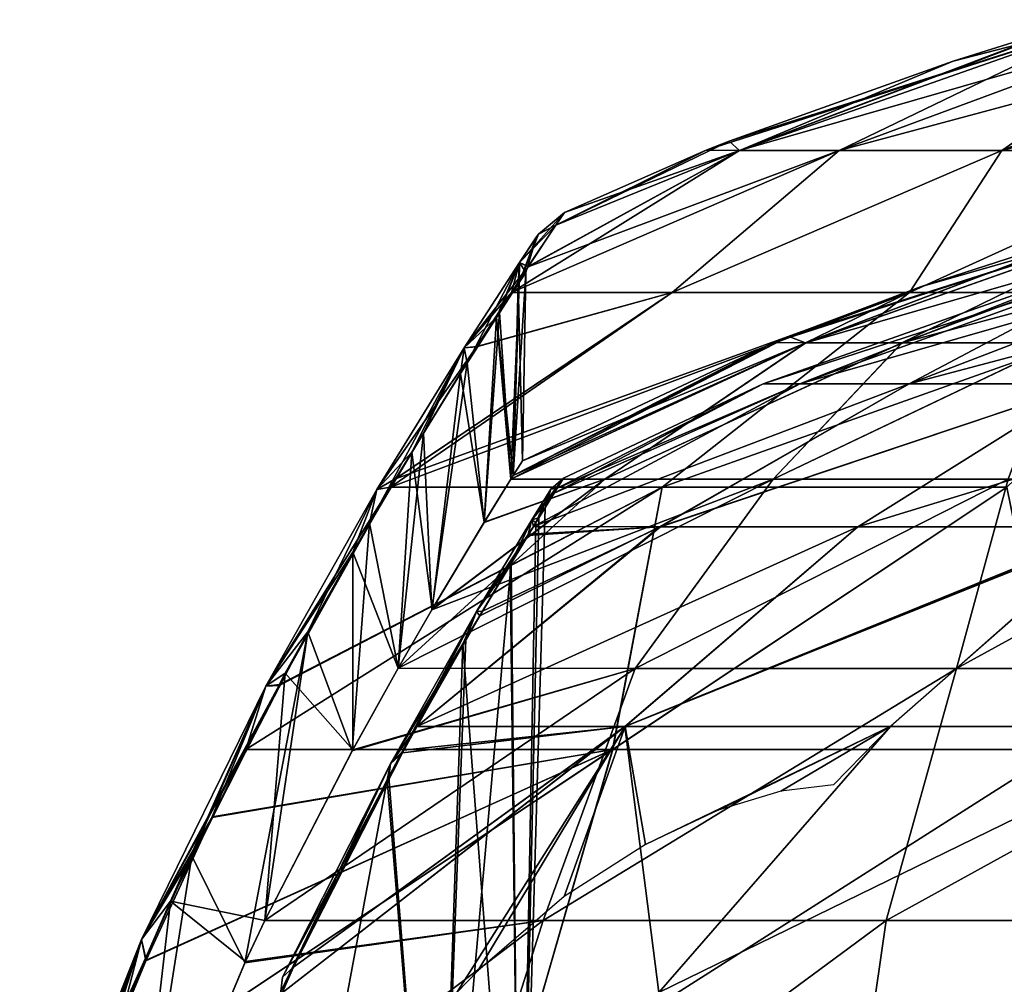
# Model space of a CAD drawing. Header units: millimetres. Extents: x -52 to 52, y -78 to 25.
# Tile 14 of 31: x -39 to -25, y 8 to 22. Entities that reach past the tile are written whole.
import ezdxf

# ---------------------------------------------------------------- set-up
doc = ezdxf.new("R2010")
doc.units = ezdxf.units.MM
doc.header["$LTSCALE"] = 65.185185
for name, color, linetype in [('1', 7, 'CONTINUOUS'), ('13', 7, 'CONTINUOUS'), ('36', 7, 'CONTINUOUS'), ('37', 7, 'CONTINUOUS'), ('38', 7, 'CONTINUOUS'), ('39', 7, 'CONTINUOUS'), ('4', 7, 'CONTINUOUS'), ('5', 7, 'CONTINUOUS'), ('6', 7, 'CONTINUOUS'), ('7', 7, 'CONTINUOUS')]:
    doc.layers.add(name, color=color, linetype=linetype)

msp = doc.modelspace()

# ---------------------------------------------------------------- linework, layer by layer
at = {"layer": '1', "color": 7, "linetype": 'Continuous'}
for points in [[(-28.255, 16.479), (-23.084, 18.311), (-22.641, 18.311, -4.503), (-28.255, 16.479)], [(-28.255, 16.479), (-27.712, 16.479, 5.512), (-23.084, 18.311), (-28.255, 16.479)], [(-27.712, 16.479, -5.512), (-28.255, 16.479), (-22.641, 18.311, -4.503), (-27.712, 16.479, -5.512)], [(-26.104, 16.479, -10.813), (-27.712, 16.479, -5.512), (-21.327, 18.311, -8.834), (-26.104, 16.479, -10.813)], [(-27.712, 16.479, 5.512), (-22.641, 18.311, 4.503), (-23.084, 18.311), (-27.712, 16.479, 5.512)], [(-27.712, 16.479, 5.512), (-26.104, 16.479, 10.813), (-22.641, 18.311, 4.503), (-27.712, 16.479, 5.512)], [(-27.712, 16.479, -5.512), (-22.641, 18.311, -4.503), (-21.327, 18.311, -8.834), (-27.712, 16.479, -5.512)], [(-26.104, 16.479, 10.813), (-21.327, 18.311, 8.834), (-22.641, 18.311, 4.503), (-26.104, 16.479, 10.813)], [(-26.104, 16.479, -10.813), (-21.327, 18.311, -8.834), (-19.194, 18.311, -12.825), (-26.104, 16.479, -10.813)], [(-23.493, 16.479, -15.698), (-26.104, 16.479, -10.813), (-19.194, 18.311, -12.825), (-23.493, 16.479, -15.698)], [(-26.104, 16.479, 10.813), (-23.493, 16.479, 15.698), (-21.327, 18.311, 8.834), (-26.104, 16.479, 10.813)], [(-27.712, 16.479, 5.512), (-31.64, 14.375, 7.644), (-26.104, 16.479, 10.813), (-27.712, 16.479, 5.512)], [(-31.334, 14.869, 4.31), (-31.64, 14.375, 7.644), (-27.712, 16.479, 5.512), (-31.334, 14.869, 4.31)], [(-31.64, 14.375, 7.644), (-29.769, 14.374, 13.171), (-26.104, 16.479, 10.813), (-31.64, 14.375, 7.644)], [(-26.104, 16.479, -10.813), (-31.639, 14.376, -7.642), (-27.712, 16.479, -5.512), (-26.104, 16.479, -10.813)], [(-29.784, 14.374, -13.135), (-31.639, 14.376, -7.642), (-26.104, 16.479, -10.813), (-29.784, 14.374, -13.135)], [(-31.639, 14.376, -7.642), (-31.289, 14.941, -3.562), (-27.712, 16.479, -5.512), (-31.639, 14.376, -7.642)], [(-28.255, 16.479), (-31.334, 14.869, 4.31), (-27.712, 16.479, 5.512), (-28.255, 16.479)], [(-31.196, 15.089, 0.704), (-31.334, 14.869, 4.31), (-28.255, 16.479), (-31.196, 15.089, 0.704)], [(-27.712, 16.479, -5.512), (-31.289, 14.941, -3.562), (-28.255, 16.479), (-27.712, 16.479, -5.512)], [(-31.289, 14.941, -3.562), (-31.196, 15.089, 0.704), (-28.255, 16.479), (-31.289, 14.941, -3.562)], [(-26.859, 14.374, -18.39), (-29.784, 14.374, -13.135), (-23.493, 16.479, -15.698), (-26.859, 14.374, -18.39)], [(-23.493, 16.479, -15.698), (-29.784, 14.374, -13.135), (-26.104, 16.479, -10.813), (-23.493, 16.479, -15.698)], [(-26.104, 16.479, 10.813), (-29.769, 14.374, 13.171), (-23.493, 16.479, 15.698), (-26.104, 16.479, 10.813)], [(-29.769, 14.374, 13.171), (-26.86, 14.374, 18.389), (-23.493, 16.479, 15.698), (-29.769, 14.374, 13.171)], [(-26.86, 14.374, 18.389), (-23.048, 14.374, 22.988), (-23.493, 16.479, 15.698), (-26.86, 14.374, 18.389)], [(-19.973, 16.483, -19.973), (-26.859, 14.374, -18.39), (-23.493, 16.479, -15.698), (-19.973, 16.483, -19.973)], [(-23.017, 14.375, -23.017), (-26.859, 14.374, -18.39), (-19.973, 16.483, -19.973), (-23.017, 14.375, -23.017)], [(-29.769, 14.374, 13.171), (-33.357, 11.432, 16.689), (-26.86, 14.374, 18.389), (-29.769, 14.374, 13.171)], [(-32.388, 13.13, 12.46), (-33.357, 11.432, 16.689), (-29.769, 14.374, 13.171), (-32.388, 13.13, 12.46)], [(-33.357, 11.432, 16.689), (-30.293, 11.432, 21.76), (-26.86, 14.374, 18.389), (-33.357, 11.432, 16.689)], [(-29.784, 14.374, -13.135), (-26.859, 14.374, -18.39), (-33.356, 11.432, -16.687), (-29.784, 14.374, -13.135)], [(-33.356, 11.432, -16.687), (-26.859, 14.374, -18.39), (-30.287, 11.432, -21.769), (-33.356, 11.432, -16.687)], [(-32.43, 13.058, -12.675), (-29.784, 14.374, -13.135), (-33.356, 11.432, -16.687), (-32.43, 13.058, -12.675)], [(-31.72, 14.244, -8.3), (-29.784, 14.374, -13.135), (-32.43, 13.058, -12.675), (-31.72, 14.244, -8.3)], [(-31.706, 14.266, 8.194), (-32.388, 13.13, 12.46), (-29.769, 14.374, 13.171), (-31.706, 14.266, 8.194)], [(-31.639, 14.376, -7.642), (-29.784, 14.374, -13.135), (-31.72, 14.244, -8.3), (-31.639, 14.376, -7.642)], [(-31.64, 14.375, 7.644), (-31.706, 14.266, 8.194), (-29.769, 14.374, 13.171), (-31.64, 14.375, 7.644)], [(-26.86, 14.374, 18.389), (-30.293, 11.432, 21.76), (-23.048, 14.374, 22.988), (-26.86, 14.374, 18.389)], [(-30.293, 11.432, 21.76), (-26.377, 11.432, 26.371), (-23.048, 14.374, 22.988), (-30.293, 11.432, 21.76)], [(-30.287, 11.432, -21.769), (-23.017, 14.375, -23.017), (-23.085, 14.322, -23.085), (-30.287, 11.432, -21.769)], [(-26.859, 14.374, -18.39), (-23.017, 14.375, -23.017), (-30.287, 11.432, -21.769), (-26.859, 14.374, -18.39)], [(-26.377, 11.432, 26.371), (-21.766, 11.432, 30.289), (-23.048, 14.374, 22.988), (-26.377, 11.432, 26.371)], [(-26.373, 11.433, -26.373), (-30.287, 11.432, -21.769), (-23.085, 14.322, -23.085), (-26.373, 11.433, -26.373)], [(-35.342, 7.507, -22.941), (-30.287, 11.432, -21.769), (-32.769, 7.509, -26.483), (-35.342, 7.507, -22.941)], [(-35.177, 7.883, -22.456), (-30.287, 11.432, -21.769), (-35.342, 7.507, -22.941), (-35.177, 7.883, -22.456)], [(-35.177, 7.883, 22.456), (-35.342, 7.507, 22.941), (-30.293, 11.432, 21.76), (-35.177, 7.883, 22.456)], [(-35.342, 7.507, 22.941), (-29.793, 7.508, 29.793), (-30.293, 11.432, 21.76), (-35.342, 7.507, 22.941)], [(-33.548, 11.082, -17.398), (-30.287, 11.432, -21.769), (-35.177, 7.883, -22.456), (-33.548, 11.082, -17.398)], [(-33.57, 11.042, 17.477), (-35.177, 7.883, 22.456), (-30.293, 11.432, 21.76), (-33.57, 11.042, 17.477)], [(-33.357, 11.432, 16.689), (-33.57, 11.042, 17.477), (-30.293, 11.432, 21.76), (-33.357, 11.432, 16.689)], [(-33.356, 11.432, -16.687), (-30.287, 11.432, -21.769), (-33.548, 11.082, -17.398), (-33.356, 11.432, -16.687)], [(-32.769, 7.509, -26.483), (-30.287, 11.432, -21.769), (-32.459, 7.831, -26.322), (-32.769, 7.509, -26.483)], [(-32.459, 7.831, -26.322), (-30.287, 11.432, -21.769), (-31.185, 8.925, -25.929), (-32.459, 7.831, -26.322)], [(-31.185, 8.925, -25.929), (-30.287, 11.432, -21.769), (-29.989, 9.693, -25.897), (-31.185, 8.925, -25.929)], [(-30.293, 11.432, 21.76), (-29.793, 7.508, 29.793), (-26.377, 11.432, 26.371), (-30.293, 11.432, 21.76)], [(-30.287, 11.432, -21.769), (-26.373, 11.433, -26.373), (-29.989, 9.693, -25.897), (-30.287, 11.432, -21.769)], [(-29.989, 9.693, -25.897), (-26.373, 11.433, -26.373), (-28.92, 10.196, -26.139), (-29.989, 9.693, -25.897)], [(-26.377, 11.432, 26.371), (-29.793, 7.508, 29.793), (-21.766, 11.432, 30.289), (-26.377, 11.432, 26.371)], [(-29.793, 7.508, 29.793), (-22.941, 7.507, 35.342), (-21.766, 11.432, 30.289), (-29.793, 7.508, 29.793)], [(-28.92, 10.196, -26.139), (-26.373, 11.433, -26.373), (-27.993, 10.479, -26.592), (-28.92, 10.196, -26.139)], [(-27.993, 10.479, -26.592), (-26.373, 11.433, -26.373), (-27.216, 10.57, -27.216), (-27.993, 10.479, -26.592)]]:
    msp.add_3dface(points, dxfattribs=at)
at = {"layer": '13', "color": 253, "linetype": 'Continuous', "true_color": 0x999999}
for points in [[(-31.802, 15.343), (-31.937, 15.128, 4.179), (-31.754, 18.117), (-31.802, 15.343)], [(-31.754, 18.117), (-31.937, 15.128, 4.179), (-31.851, 17.97, 3.558), (-31.754, 18.117)], [(-31.863, 17.952, -3.76), (-31.802, 15.343), (-31.754, 18.117), (-31.863, 17.952, -3.76)], [(-32.185, 17.458, -7.458), (-31.937, 15.128, -4.174), (-31.863, 17.952, -3.76), (-32.185, 17.458, -7.458)], [(-31.851, 17.97, 3.558), (-31.971, 15.074, 4.665), (-32.14, 17.528, 7.06), (-31.851, 17.97, 3.558)], [(-31.937, 15.128, 4.179), (-31.971, 15.074, 4.665), (-31.851, 17.97, 3.558), (-31.937, 15.128, 4.179)], [(-31.937, 15.128, -4.174), (-31.802, 15.343), (-31.863, 17.952, -3.76), (-31.937, 15.128, -4.174)], [(-32.714, 16.629, -11.103), (-32.364, 14.44, -8.498), (-32.185, 17.458, -7.458), (-32.714, 16.629, -11.103)], [(-32.14, 17.528, 7.06), (-32.365, 14.438, 8.509), (-32.615, 16.786, 10.52), (-32.14, 17.528, 7.06)], [(-31.971, 15.074, 4.665), (-32.365, 14.438, 8.509), (-32.14, 17.528, 7.06), (-31.971, 15.074, 4.665)], [(-32.364, 14.44, -8.498), (-31.971, 15.074, -4.665), (-32.185, 17.458, -7.458), (-32.364, 14.44, -8.498)], [(-31.971, 15.074, -4.665), (-31.937, 15.128, -4.174), (-32.185, 17.458, -7.458), (-31.971, 15.074, -4.665)], [(-32.615, 16.786, 10.52), (-33.137, 13.151, 13.056), (-33.26, 15.75, 13.876), (-32.615, 16.786, 10.52)], [(-32.365, 14.438, 8.509), (-33.137, 13.151, 13.056), (-32.615, 16.786, 10.52), (-32.365, 14.438, 8.509)], [(-33.429, 15.474, -14.623), (-33.133, 13.158, -13.037), (-32.714, 16.629, -11.103), (-33.429, 15.474, -14.623)], [(-33.133, 13.158, -13.037), (-32.364, 14.44, -8.498), (-32.714, 16.629, -11.103), (-33.133, 13.158, -13.037)], [(-33.26, 15.75, 13.876), (-33.635, 12.287, 15.267), (-34.053, 14.428, 17.084), (-33.26, 15.75, 13.876)], [(-33.137, 13.151, 13.056), (-33.635, 12.287, 15.267), (-33.26, 15.75, 13.876), (-33.137, 13.151, 13.056)], [(-34.302, 14, -17.966), (-33.635, 12.287, -15.267), (-33.429, 15.474, -14.623), (-34.302, 14, -17.966)], [(-33.635, 12.287, -15.267), (-33.133, 13.158, -13.037), (-33.429, 15.474, -14.623), (-33.635, 12.287, -15.267)], [(-34.053, 14.428, 17.084), (-34.31, 11.071, 17.803), (-34.965, 12.826, 20.109), (-34.053, 14.428, 17.084)], [(-33.635, 12.287, 15.267), (-34.31, 11.071, 17.803), (-34.053, 14.428, 17.084), (-33.635, 12.287, 15.267)], [(-35.298, 12.217, -21.094), (-34.302, 11.086, -17.774), (-34.302, 14, -17.966), (-35.298, 12.217, -21.094)], [(-34.302, 11.086, -17.774), (-33.635, 12.287, -15.267), (-34.302, 14, -17.966), (-34.302, 11.086, -17.774)], [(-34.965, 12.826, 20.109), (-35.891, 7.947, 22.569), (-36.673, 9.523, 24.696), (-34.965, 12.826, 20.109)], [(-35.595, 8.569, 21.767), (-35.891, 7.947, 22.569), (-34.965, 12.826, 20.109), (-35.595, 8.569, 21.767)], [(-34.31, 11.071, 17.803), (-35.595, 8.569, 21.767), (-34.965, 12.826, 20.109), (-34.31, 11.071, 17.803)], [(-36.987, 8.857, -25.433), (-35.595, 8.569, -21.767), (-35.298, 12.217, -21.094), (-36.987, 8.857, -25.433)], [(-35.595, 8.569, -21.767), (-34.302, 11.086, -17.774), (-35.298, 12.217, -21.094), (-35.595, 8.569, -21.767)], [(-36.673, 9.523, 24.696), (-37.547, 4, 26.531), (-37.661, 7.342, 26.934), (-36.673, 9.523, 24.696)], [(-35.891, 7.947, 22.569), (-37.547, 4, 26.531), (-36.673, 9.523, 24.696), (-35.891, 7.947, 22.569)], [(-37.912, 6.743, -27.467), (-37.547, 4, -26.531), (-36.987, 8.857, -25.433), (-37.912, 6.743, -27.467)], [(-37.547, 4, -26.531), (-35.882, 7.966, -22.545), (-36.987, 8.857, -25.433), (-37.547, 4, -26.531)], [(-35.882, 7.966, -22.545), (-35.595, 8.569, -21.767), (-36.987, 8.857, -25.433), (-35.882, 7.966, -22.545)]]:
    msp.add_3dface(points, dxfattribs=at)
at = {"layer": '36', "color": 253, "linetype": 'Continuous', "true_color": 0x999999}
for points in [[(-28.602, 19.919, -5.347), (-29.094, 19.92), (-23.204, 21.811, -4.337), (-28.602, 19.919, -5.347)], [(-23.204, 21.811, -4.337), (-29.094, 19.92), (-28.757, 20.056), (-23.204, 21.811, -4.337)], [(-25.456, 21.233), (-23.204, 21.811, -4.337), (-28.757, 20.056), (-25.456, 21.233)], [(-27.133, 19.919, -10.511), (-28.602, 19.919, -5.347), (-22.011, 21.811, -8.527), (-27.133, 19.919, -10.511)], [(-22.011, 21.811, -8.527), (-28.602, 19.919, -5.347), (-23.204, 21.811, -4.337), (-22.011, 21.811, -8.527)], [(-24.739, 19.919, -15.318), (-27.133, 19.919, -10.511), (-20.07, 21.811, -12.427), (-24.739, 19.919, -15.318)], [(-20.07, 21.811, -12.427), (-27.133, 19.919, -10.511), (-22.011, 21.811, -8.527), (-20.07, 21.811, -12.427)], [(-23.602, 21.812), (-23.204, 21.811, -4.337), (-25.456, 21.233), (-23.602, 21.812)], [(-21.503, 19.919, -19.603), (-24.739, 19.919, -15.318), (-17.445, 21.811, -15.903), (-21.503, 19.919, -19.603)], [(-17.445, 21.811, -15.903), (-24.739, 19.919, -15.318), (-20.07, 21.811, -12.427), (-17.445, 21.811, -15.903)], [(-29.596, 17.824, -15.756), (-31.963, 17.825, -10.121), (-27.133, 19.919, -10.511), (-29.596, 17.824, -15.756)], [(-27.133, 19.919, -10.511), (-31.963, 17.825, -10.121), (-31.716, 18.204, -8.366), (-27.133, 19.919, -10.511)], [(-28.602, 19.919, -5.347), (-27.133, 19.919, -10.511), (-31.716, 18.204, -8.366), (-28.602, 19.919, -5.347)], [(-31.309, 18.816, -4.094), (-28.602, 19.919, -5.347), (-31.716, 18.204, -8.366), (-31.309, 18.816, -4.094)], [(-31.18, 19.004), (-28.602, 19.919, -5.347), (-31.309, 18.816, -4.094), (-31.18, 19.004)], [(-29.094, 19.92), (-28.602, 19.919, -5.347), (-31.18, 19.004), (-29.094, 19.92)], [(-24.739, 19.919, -15.318), (-29.596, 17.824, -15.756), (-27.133, 19.919, -10.511), (-24.739, 19.919, -15.318)], [(-26.099, 17.824, -21.047), (-29.596, 17.824, -15.756), (-24.739, 19.919, -15.318), (-26.099, 17.824, -21.047)], [(-21.503, 19.919, -19.603), (-26.099, 17.824, -21.047), (-24.739, 19.919, -15.318), (-21.503, 19.919, -19.603)], [(-21.669, 17.824, -25.586), (-26.099, 17.824, -21.047), (-21.503, 19.919, -19.603), (-21.669, 17.824, -25.586)], [(-29.743, 14.954, -24.206), (-33.745, 14.956, -18.211), (-26.099, 17.824, -21.047), (-29.743, 14.954, -24.206)], [(-26.099, 17.824, -21.047), (-33.745, 14.956, -18.211), (-33.672, 15.078, -17.956), (-26.099, 17.824, -21.047)], [(-32.477, 17.024, -13.011), (-29.596, 17.824, -15.756), (-33.672, 15.078, -17.956), (-32.477, 17.024, -13.011)], [(-29.596, 17.824, -15.756), (-26.099, 17.824, -21.047), (-33.672, 15.078, -17.956), (-29.596, 17.824, -15.756)], [(-31.963, 17.825, -10.121), (-29.596, 17.824, -15.756), (-32.477, 17.024, -13.011), (-31.963, 17.825, -10.121)], [(-24.662, 14.954, -29.366), (-29.743, 14.954, -24.206), (-21.669, 17.824, -25.586), (-24.662, 14.954, -29.366)], [(-21.669, 17.824, -25.586), (-29.743, 14.954, -24.206), (-26.099, 17.824, -21.047), (-21.669, 17.824, -25.586)], [(-30.473, 11.092, -30.904), (-35.877, 11.092, -24.423), (-29.743, 14.954, -24.206), (-30.473, 11.092, -30.904)], [(-29.743, 14.954, -24.206), (-35.877, 11.092, -24.423), (-35.386, 12.035, -23.162), (-29.743, 14.954, -24.206)], [(-33.745, 14.956, -18.211), (-29.743, 14.954, -24.206), (-35.386, 12.035, -23.162), (-33.745, 14.956, -18.211)], [(-23.88, 11.091, -36.241), (-30.473, 11.092, -30.904), (-24.662, 14.954, -29.366), (-23.88, 11.091, -36.241)], [(-24.662, 14.954, -29.366), (-30.473, 11.092, -30.904), (-29.743, 14.954, -24.206), (-24.662, 14.954, -29.366)], [(-30.473, 11.092, -30.904), (-38.184, 5.959, -29.5), (-37.351, 7.976, -27.8), (-30.473, 11.092, -30.904)], [(-31.955, 5.96, -36.153), (-38.184, 5.959, -29.5), (-30.473, 11.092, -30.904), (-31.955, 5.96, -36.153)], [(-36.378, 10.087, -25.631), (-30.473, 11.092, -30.904), (-37.351, 7.976, -27.8), (-36.378, 10.087, -25.631)], [(-35.877, 11.092, -24.423), (-30.473, 11.092, -30.904), (-36.378, 10.087, -25.631), (-35.877, 11.092, -24.423)], [(-23.88, 11.091, -36.241), (-31.955, 5.96, -36.153), (-30.473, 11.092, -30.904), (-23.88, 11.091, -36.241)], [(-24.501, 5.96, -41.567), (-31.955, 5.96, -36.153), (-23.88, 11.091, -36.241), (-24.501, 5.96, -41.567)]]:
    msp.add_3dface(points, dxfattribs=at)
at = {"layer": '37', "color": 253, "linetype": 'Continuous', "true_color": 0x999999}
for points in [[(-23.495, 21.844), (-28.602, 19.919, 5.347), (-23.204, 21.811, 4.337), (-23.495, 21.844)], [(-23.495, 21.844), (-23.602, 21.812), (-28.602, 19.919, 5.347), (-23.495, 21.844)], [(-23.602, 21.812), (-25.456, 21.233), (-28.602, 19.919, 5.347), (-23.602, 21.812)], [(-28.602, 19.919, 5.347), (-27.133, 19.919, 10.511), (-23.204, 21.811, 4.337), (-28.602, 19.919, 5.347)], [(-27.133, 19.919, 10.511), (-24.739, 19.919, 15.318), (-22.011, 21.811, 8.527), (-27.133, 19.919, 10.511)], [(-23.204, 21.811, 4.337), (-27.133, 19.919, 10.511), (-22.011, 21.811, 8.527), (-23.204, 21.811, 4.337)], [(-24.739, 19.919, 15.318), (-21.503, 19.919, 19.603), (-20.07, 21.811, 12.427), (-24.739, 19.919, 15.318)], [(-22.011, 21.811, 8.527), (-24.739, 19.919, 15.318), (-20.07, 21.811, 12.427), (-22.011, 21.811, 8.527)], [(-25.456, 21.233), (-28.757, 20.056), (-28.602, 19.919, 5.347), (-25.456, 21.233)], [(-28.757, 20.056), (-29.094, 19.92), (-31.309, 18.816, 4.09), (-28.757, 20.056)], [(-28.602, 19.919, 5.347), (-28.757, 20.056), (-31.309, 18.816, 4.09), (-28.602, 19.919, 5.347)], [(-27.133, 19.919, 10.511), (-28.602, 19.919, 5.347), (-31.963, 17.824, 10.121), (-27.133, 19.919, 10.511)], [(-31.963, 17.824, 10.121), (-28.602, 19.919, 5.347), (-31.715, 18.206, 8.358), (-31.963, 17.824, 10.121)], [(-29.596, 17.824, 15.755), (-27.133, 19.919, 10.511), (-31.963, 17.824, 10.121), (-29.596, 17.824, 15.755)], [(-31.715, 18.206, 8.358), (-28.602, 19.919, 5.347), (-31.309, 18.816, 4.09), (-31.715, 18.206, 8.358)], [(-29.094, 19.92), (-31.18, 19.004), (-31.309, 18.816, 4.09), (-29.094, 19.92)], [(-26.099, 17.824, 21.047), (-24.739, 19.919, 15.318), (-29.596, 17.824, 15.755), (-26.099, 17.824, 21.047)], [(-24.739, 19.919, 15.318), (-27.133, 19.919, 10.511), (-29.596, 17.824, 15.755), (-24.739, 19.919, 15.318)], [(-21.669, 17.824, 25.586), (-21.503, 19.919, 19.603), (-26.099, 17.824, 21.047), (-21.669, 17.824, 25.586)], [(-21.503, 19.919, 19.603), (-24.739, 19.919, 15.318), (-26.099, 17.824, 21.047), (-21.503, 19.919, 19.603)], [(-26.099, 17.824, 21.047), (-29.596, 17.824, 15.755), (-33.745, 14.956, 18.211), (-26.099, 17.824, 21.047)], [(-29.744, 14.954, 24.205), (-26.099, 17.824, 21.047), (-33.745, 14.956, 18.211), (-29.744, 14.954, 24.205)], [(-33.745, 14.956, 18.211), (-29.596, 17.824, 15.755), (-33.668, 15.086, 17.939), (-33.745, 14.956, 18.211)], [(-29.596, 17.824, 15.755), (-32.475, 17.028, 12.999), (-33.668, 15.086, 17.939), (-29.596, 17.824, 15.755)], [(-29.596, 17.824, 15.755), (-31.963, 17.824, 10.121), (-32.475, 17.028, 12.999), (-29.596, 17.824, 15.755)], [(-21.669, 17.824, 25.586), (-26.099, 17.824, 21.047), (-29.744, 14.954, 24.205), (-21.669, 17.824, 25.586)], [(-24.664, 14.954, 29.365), (-21.669, 17.824, 25.586), (-29.744, 14.954, 24.205), (-24.664, 14.954, 29.365)], [(-29.744, 14.954, 24.205), (-35.379, 12.049, 23.141), (-35.877, 11.092, 24.423), (-29.744, 14.954, 24.205)], [(-30.472, 11.093, 30.903), (-29.744, 14.954, 24.205), (-35.877, 11.092, 24.423), (-30.472, 11.093, 30.903)], [(-29.744, 14.954, 24.205), (-33.745, 14.956, 18.211), (-35.379, 12.049, 23.141), (-29.744, 14.954, 24.205)], [(-24.664, 14.954, 29.365), (-29.744, 14.954, 24.205), (-30.472, 11.093, 30.903), (-24.664, 14.954, 29.365)], [(-23.879, 11.093, 36.24), (-24.664, 14.954, 29.365), (-30.472, 11.093, 30.903), (-23.879, 11.093, 36.24)], [(-38.184, 5.959, 29.5), (-30.472, 11.093, 30.903), (-37.347, 7.985, 27.792), (-38.184, 5.959, 29.5)], [(-38.184, 5.959, 29.5), (-31.955, 5.96, 36.153), (-30.472, 11.093, 30.903), (-38.184, 5.959, 29.5)], [(-30.472, 11.093, 30.903), (-36.372, 10.1, 25.617), (-37.347, 7.985, 27.792), (-30.472, 11.093, 30.903)], [(-30.472, 11.093, 30.903), (-35.877, 11.092, 24.423), (-36.372, 10.1, 25.617), (-30.472, 11.093, 30.903)], [(-31.955, 5.96, 36.153), (-24.502, 5.96, 41.567), (-23.879, 11.093, 36.24), (-31.955, 5.96, 36.153)], [(-31.955, 5.96, 36.153), (-23.879, 11.093, 36.24), (-30.472, 11.093, 30.903), (-31.955, 5.96, 36.153)]]:
    msp.add_3dface(points, dxfattribs=at)
at = {"layer": '38', "color": 253, "linetype": 'Continuous', "true_color": 0x999999}
for points in [[(-31.18, 19.004), (-31.309, 18.816, -4.094), (-31.566, 18.683), (-31.18, 19.004)], [(-31.309, 18.816, -4.094), (-31.846, 18.265, -6.02), (-31.566, 18.683), (-31.309, 18.816, -4.094)], [(-31.309, 18.816, -4.094), (-31.716, 18.204, -8.366), (-31.846, 18.265, -6.02), (-31.309, 18.816, -4.094)], [(-31.566, 18.683), (-31.846, 18.265, -6.02), (-31.594, 18.643), (-31.566, 18.683)], [(-31.846, 18.265, -6.02), (-31.754, 18.117), (-31.594, 18.643), (-31.846, 18.265, -6.02)], [(-31.963, 17.825, -10.121), (-32.662, 17.007, -11.873), (-31.846, 18.265, -6.02), (-31.963, 17.825, -10.121)], [(-32.662, 17.007, -11.873), (-32.185, 17.458, -7.458), (-31.846, 18.265, -6.02), (-32.662, 17.007, -11.873)], [(-32.185, 17.458, -7.458), (-31.863, 17.952, -3.76), (-31.846, 18.265, -6.02), (-32.185, 17.458, -7.458)], [(-31.716, 18.204, -8.366), (-31.963, 17.825, -10.121), (-31.846, 18.265, -6.02), (-31.716, 18.204, -8.366)], [(-31.863, 17.952, -3.76), (-31.754, 18.117), (-31.846, 18.265, -6.02), (-31.863, 17.952, -3.76)], [(-31.963, 17.825, -10.121), (-32.477, 17.024, -13.011), (-32.662, 17.007, -11.873), (-31.963, 17.825, -10.121)], [(-32.714, 16.629, -11.103), (-32.185, 17.458, -7.458), (-32.662, 17.007, -11.873), (-32.714, 16.629, -11.103)], [(-32.477, 17.024, -13.011), (-33.672, 15.078, -17.956), (-33.945, 14.924, -17.4), (-32.477, 17.024, -13.011)], [(-32.477, 17.024, -13.011), (-33.945, 14.924, -17.4), (-32.662, 17.007, -11.873), (-32.477, 17.024, -13.011)], [(-33.945, 14.924, -17.4), (-33.429, 15.474, -14.623), (-32.662, 17.007, -11.873), (-33.945, 14.924, -17.4)], [(-33.429, 15.474, -14.623), (-32.714, 16.629, -11.103), (-32.662, 17.007, -11.873), (-33.429, 15.474, -14.623)], [(-34.302, 14, -17.966), (-33.429, 15.474, -14.623), (-33.945, 14.924, -17.4), (-34.302, 14, -17.966)], [(-33.745, 14.956, -18.211), (-35.583, 12.022, -22.45), (-33.945, 14.924, -17.4), (-33.745, 14.956, -18.211)], [(-33.745, 14.956, -18.211), (-35.386, 12.035, -23.162), (-35.583, 12.022, -22.45), (-33.745, 14.956, -18.211)], [(-33.672, 15.078, -17.956), (-33.745, 14.956, -18.211), (-33.945, 14.924, -17.4), (-33.672, 15.078, -17.956)], [(-35.583, 12.022, -22.45), (-34.302, 14, -17.966), (-33.945, 14.924, -17.4), (-35.583, 12.022, -22.45)], [(-35.298, 12.217, -21.094), (-34.302, 14, -17.966), (-35.583, 12.022, -22.45), (-35.298, 12.217, -21.094)], [(-36.987, 8.857, -25.433), (-35.298, 12.217, -21.094), (-35.583, 12.022, -22.45), (-36.987, 8.857, -25.433)], [(-37.414, 8.292, -26.858), (-36.987, 8.857, -25.433), (-35.583, 12.022, -22.45), (-37.414, 8.292, -26.858)], [(-36.378, 10.087, -25.631), (-37.414, 8.292, -26.858), (-35.583, 12.022, -22.45), (-36.378, 10.087, -25.631)], [(-35.877, 11.092, -24.423), (-36.378, 10.087, -25.631), (-35.583, 12.022, -22.45), (-35.877, 11.092, -24.423)], [(-35.386, 12.035, -23.162), (-35.877, 11.092, -24.423), (-35.583, 12.022, -22.45), (-35.386, 12.035, -23.162)], [(-36.378, 10.087, -25.631), (-37.351, 7.976, -27.8), (-37.414, 8.292, -26.858), (-36.378, 10.087, -25.631)], [(-37.912, 6.743, -27.467), (-36.987, 8.857, -25.433), (-37.414, 8.292, -26.858), (-37.912, 6.743, -27.467)], [(-39.209, 3.745, -30.431), (-37.912, 6.743, -27.467), (-37.414, 8.292, -26.858), (-39.209, 3.745, -30.431)], [(-38.184, 5.959, -29.5), (-39.209, 3.745, -30.431), (-37.414, 8.292, -26.858), (-38.184, 5.959, -29.5)], [(-37.351, 7.976, -27.8), (-38.184, 5.959, -29.5), (-37.414, 8.292, -26.858), (-37.351, 7.976, -27.8)]]:
    msp.add_3dface(points, dxfattribs=at)
at = {"layer": '39', "color": 253, "linetype": 'Continuous', "true_color": 0x999999}
for points in [[(-31.18, 19.004), (-31.566, 18.683), (-31.846, 18.265, 6.02), (-31.18, 19.004)], [(-31.309, 18.816, 4.09), (-31.18, 19.004), (-31.846, 18.265, 6.02), (-31.309, 18.816, 4.09)], [(-31.715, 18.206, 8.358), (-31.309, 18.816, 4.09), (-31.846, 18.265, 6.02), (-31.715, 18.206, 8.358)], [(-31.566, 18.683), (-31.851, 17.97, 3.558), (-31.846, 18.265, 6.02), (-31.566, 18.683)], [(-31.851, 17.97, 3.558), (-31.566, 18.683), (-31.594, 18.643), (-31.851, 17.97, 3.558)], [(-31.754, 18.117), (-31.851, 17.97, 3.558), (-31.594, 18.643), (-31.754, 18.117)], [(-32.615, 16.786, 10.52), (-32.662, 17.007, 11.873), (-31.846, 18.265, 6.02), (-32.615, 16.786, 10.52)], [(-32.662, 17.007, 11.873), (-31.715, 18.206, 8.358), (-31.846, 18.265, 6.02), (-32.662, 17.007, 11.873)], [(-31.963, 17.824, 10.121), (-31.715, 18.206, 8.358), (-32.662, 17.007, 11.873), (-31.963, 17.824, 10.121)], [(-32.14, 17.528, 7.06), (-32.615, 16.786, 10.52), (-31.846, 18.265, 6.02), (-32.14, 17.528, 7.06)], [(-31.851, 17.97, 3.558), (-32.14, 17.528, 7.06), (-31.846, 18.265, 6.02), (-31.851, 17.97, 3.558)], [(-32.475, 17.028, 12.999), (-31.963, 17.824, 10.121), (-32.662, 17.007, 11.873), (-32.475, 17.028, 12.999)], [(-33.26, 15.75, 13.876), (-34.053, 14.428, 17.084), (-32.662, 17.007, 11.873), (-33.26, 15.75, 13.876)], [(-34.053, 14.428, 17.084), (-33.945, 14.924, 17.4), (-32.662, 17.007, 11.873), (-34.053, 14.428, 17.084)], [(-33.668, 15.086, 17.939), (-32.475, 17.028, 12.999), (-33.945, 14.924, 17.4), (-33.668, 15.086, 17.939)], [(-33.945, 14.924, 17.4), (-32.475, 17.028, 12.999), (-32.662, 17.007, 11.873), (-33.945, 14.924, 17.4)], [(-32.615, 16.786, 10.52), (-33.26, 15.75, 13.876), (-32.662, 17.007, 11.873), (-32.615, 16.786, 10.52)], [(-33.745, 14.956, 18.211), (-33.668, 15.086, 17.939), (-35.583, 12.022, 22.45), (-33.745, 14.956, 18.211)], [(-35.583, 12.022, 22.45), (-33.668, 15.086, 17.939), (-33.945, 14.924, 17.4), (-35.583, 12.022, 22.45)], [(-35.379, 12.049, 23.141), (-33.745, 14.956, 18.211), (-35.583, 12.022, 22.45), (-35.379, 12.049, 23.141)], [(-34.965, 12.826, 20.109), (-35.583, 12.022, 22.45), (-33.945, 14.924, 17.4), (-34.965, 12.826, 20.109)], [(-34.053, 14.428, 17.084), (-34.965, 12.826, 20.109), (-33.945, 14.924, 17.4), (-34.053, 14.428, 17.084)], [(-34.965, 12.826, 20.109), (-36.673, 9.523, 24.696), (-35.583, 12.022, 22.45), (-34.965, 12.826, 20.109)], [(-37.414, 8.292, 26.858), (-35.379, 12.049, 23.141), (-35.583, 12.022, 22.45), (-37.414, 8.292, 26.858)], [(-35.877, 11.092, 24.423), (-35.379, 12.049, 23.141), (-37.414, 8.292, 26.858), (-35.877, 11.092, 24.423)], [(-36.673, 9.523, 24.696), (-37.414, 8.292, 26.858), (-35.583, 12.022, 22.45), (-36.673, 9.523, 24.696)], [(-36.372, 10.1, 25.617), (-35.877, 11.092, 24.423), (-37.414, 8.292, 26.858), (-36.372, 10.1, 25.617)], [(-37.347, 7.985, 27.792), (-36.372, 10.1, 25.617), (-37.414, 8.292, 26.858), (-37.347, 7.985, 27.792)], [(-36.673, 9.523, 24.696), (-37.661, 7.342, 26.934), (-37.414, 8.292, 26.858), (-36.673, 9.523, 24.696)], [(-39.209, 3.745, 30.431), (-37.347, 7.985, 27.792), (-37.414, 8.292, 26.858), (-39.209, 3.745, 30.431)], [(-39.209, 3.745, 30.431), (-37.414, 8.292, 26.858), (-39.197, 3.783, 30.338), (-39.209, 3.745, 30.431)], [(-39.197, 3.783, 30.338), (-37.414, 8.292, 26.858), (-39.141, 3.885, 30.05), (-39.197, 3.783, 30.338)], [(-37.414, 8.292, 26.858), (-38.965, 3.99, 29.563), (-39.141, 3.885, 30.05), (-37.414, 8.292, 26.858)], [(-38.816, 4.407, 29.279), (-38.965, 3.99, 29.563), (-37.414, 8.292, 26.858), (-38.816, 4.407, 29.279)], [(-38.595, 5.007, 28.85), (-38.816, 4.407, 29.279), (-37.414, 8.292, 26.858), (-38.595, 5.007, 28.85)], [(-38.24, 5.933, 28.141), (-38.595, 5.007, 28.85), (-37.414, 8.292, 26.858), (-38.24, 5.933, 28.141)], [(-37.661, 7.342, 26.934), (-38.24, 5.933, 28.141), (-37.414, 8.292, 26.858), (-37.661, 7.342, 26.934)], [(-38.184, 5.959, 29.5), (-37.347, 7.985, 27.792), (-39.209, 3.745, 30.431), (-38.184, 5.959, 29.5)]]:
    msp.add_3dface(points, dxfattribs=at)
at = {"layer": '4', "color": 7, "linetype": 'Continuous'}
for points in [[(-31.559, 14.506, -3.51), (-31.842, 1.7, 4.497), (-31.468, 14.654, 0.694), (-31.559, 14.506, -3.51)], [(-31.468, 14.654, 0.694), (-31.842, 1.7, 4.497), (-31.603, 14.435, 4.246), (-31.468, 14.654, 0.694)], [(-31.981, 13.815, -8.177), (-31.842, 1.7, -4.497), (-31.559, 14.506, -3.51), (-31.981, 13.815, -8.177)], [(-31.603, 14.435, 4.246), (-31.842, 1.7, 4.497), (-31.968, 13.837, 8.073), (-31.603, 14.435, 4.246)], [(-31.842, 1.7, -4.497), (-31.842, 1.7, 4.497), (-31.559, 14.506, -3.51), (-31.842, 1.7, -4.497)], [(-31.842, 1.7, 4.497), (-33.055, 1.7, 13.408), (-31.968, 13.837, 8.073), (-31.842, 1.7, 4.497)], [(-31.968, 13.837, 8.073), (-33.055, 1.7, 13.408), (-32.637, 12.712, 12.274), (-31.968, 13.837, 8.073)], [(-32.678, 12.641, -12.486), (-31.842, 1.7, -4.497), (-31.981, 13.815, -8.177), (-32.678, 12.641, -12.486)], [(-32.637, 12.712, 12.274), (-33.055, 1.7, 13.408), (-33.794, 10.645, 17.213), (-32.637, 12.712, 12.274)], [(-33.772, 10.685, -17.135), (-33.055, 1.7, -13.408), (-32.678, 12.641, -12.486), (-33.772, 10.685, -17.135)], [(-33.055, 1.7, -13.408), (-31.842, 1.7, -4.497), (-32.678, 12.641, -12.486), (-33.055, 1.7, -13.408)], [(-35.459, 1.7, 22.074), (-35.363, 7.524, 22.108), (-33.794, 10.645, 17.213), (-35.459, 1.7, 22.074)], [(-33.055, 1.7, 13.408), (-35.459, 1.7, 22.074), (-33.794, 10.645, 17.213), (-33.055, 1.7, 13.408)], [(-35.363, 7.524, -22.108), (-33.055, 1.7, -13.408), (-33.772, 10.685, -17.135), (-35.363, 7.524, -22.108)]]:
    msp.add_3dface(points, dxfattribs=at)
at = {"layer": '5', "color": 7, "linetype": 'Continuous'}
for points in [[(-31.334, 14.869, 4.31), (-31.196, 15.089, 0.704), (-31.663, 14.474, 6.03), (-31.334, 14.869, 4.31)], [(-31.196, 15.089, 0.704), (-31.382, 14.925, 0), (-31.663, 14.474, 6.03), (-31.196, 15.089, 0.704)], [(-31.196, 15.089, 0.704), (-31.289, 14.941, -3.562), (-31.382, 14.925, 0), (-31.196, 15.089, 0.704)], [(-31.289, 14.941, -3.562), (-31.663, 14.474, -6.03), (-31.382, 14.925, 0), (-31.289, 14.941, -3.562)], [(-31.289, 14.941, -3.562), (-31.639, 14.376, -7.642), (-31.663, 14.474, -6.03), (-31.289, 14.941, -3.562)], [(-31.382, 14.925, 0), (-31.603, 14.435, 4.246), (-31.663, 14.474, 6.03), (-31.382, 14.925, 0)], [(-31.663, 14.474, -6.03), (-31.559, 14.506, -3.51), (-31.382, 14.925, 0), (-31.663, 14.474, -6.03)], [(-31.64, 14.375, 7.644), (-31.334, 14.869, 4.31), (-31.663, 14.474, 6.03), (-31.64, 14.375, 7.644)], [(-31.468, 14.654, 0.694), (-31.603, 14.435, 4.246), (-31.382, 14.925, 0), (-31.468, 14.654, 0.694)], [(-31.559, 14.506, -3.51), (-31.468, 14.654, 0.694), (-31.382, 14.925, 0), (-31.559, 14.506, -3.51)], [(-31.72, 14.244, -8.3), (-32.477, 13.124, -11.875), (-31.663, 14.474, -6.03), (-31.72, 14.244, -8.3)], [(-31.663, 14.474, 6.03), (-31.968, 13.837, 8.073), (-32.477, 13.124, 11.875), (-31.663, 14.474, 6.03)], [(-32.477, 13.124, -11.875), (-31.981, 13.815, -8.177), (-31.663, 14.474, -6.03), (-32.477, 13.124, -11.875)], [(-31.64, 14.375, 7.644), (-31.663, 14.474, 6.03), (-32.477, 13.124, 11.875), (-31.64, 14.375, 7.644)], [(-31.706, 14.266, 8.194), (-31.64, 14.375, 7.644), (-32.477, 13.124, 11.875), (-31.706, 14.266, 8.194)], [(-31.981, 13.815, -8.177), (-31.559, 14.506, -3.51), (-31.663, 14.474, -6.03), (-31.981, 13.815, -8.177)], [(-31.603, 14.435, 4.246), (-31.968, 13.837, 8.073), (-31.663, 14.474, 6.03), (-31.603, 14.435, 4.246)], [(-31.639, 14.376, -7.642), (-31.72, 14.244, -8.3), (-31.663, 14.474, -6.03), (-31.639, 14.376, -7.642)], [(-32.388, 13.13, 12.46), (-31.706, 14.266, 8.194), (-32.477, 13.124, 11.875), (-32.388, 13.13, 12.46)], [(-31.72, 14.244, -8.3), (-32.43, 13.058, -12.675), (-32.477, 13.124, -11.875), (-31.72, 14.244, -8.3)], [(-32.678, 12.641, -12.486), (-31.981, 13.815, -8.177), (-32.477, 13.124, -11.875), (-32.678, 12.641, -12.486)], [(-31.968, 13.837, 8.073), (-32.637, 12.712, 12.274), (-32.477, 13.124, 11.875), (-31.968, 13.837, 8.073)], [(-32.477, 13.124, 11.875), (-33.794, 10.645, 17.213), (-33.747, 10.88, 17.354), (-32.477, 13.124, 11.875)], [(-32.637, 12.712, 12.274), (-33.794, 10.645, 17.213), (-32.477, 13.124, 11.875), (-32.637, 12.712, 12.274)], [(-32.388, 13.13, 12.46), (-32.477, 13.124, 11.875), (-33.747, 10.88, 17.354), (-32.388, 13.13, 12.46)], [(-33.357, 11.432, 16.689), (-32.388, 13.13, 12.46), (-33.747, 10.88, 17.354), (-33.357, 11.432, 16.689)], [(-33.747, 10.88, -17.354), (-32.678, 12.641, -12.486), (-32.477, 13.124, -11.875), (-33.747, 10.88, -17.354)], [(-33.548, 11.082, -17.398), (-33.747, 10.88, -17.354), (-32.477, 13.124, -11.875), (-33.548, 11.082, -17.398)], [(-33.356, 11.432, -16.687), (-33.548, 11.082, -17.398), (-32.477, 13.124, -11.875), (-33.356, 11.432, -16.687)], [(-32.43, 13.058, -12.675), (-33.356, 11.432, -16.687), (-32.477, 13.124, -11.875), (-32.43, 13.058, -12.675)], [(-33.772, 10.685, -17.135), (-32.678, 12.641, -12.486), (-33.747, 10.88, -17.354), (-33.772, 10.685, -17.135)], [(-33.57, 11.042, 17.477), (-33.357, 11.432, 16.689), (-33.747, 10.88, 17.354), (-33.57, 11.042, 17.477)], [(-33.57, 11.042, 17.477), (-33.747, 10.88, 17.354), (-35.339, 7.738, 22.284), (-33.57, 11.042, 17.477)], [(-35.177, 7.883, 22.456), (-33.57, 11.042, 17.477), (-35.339, 7.738, 22.284), (-35.177, 7.883, 22.456)], [(-33.548, 11.082, -17.398), (-35.177, 7.883, -22.456), (-33.747, 10.88, -17.354), (-33.548, 11.082, -17.398)], [(-33.794, 10.645, 17.213), (-35.363, 7.524, 22.108), (-33.747, 10.88, 17.354), (-33.794, 10.645, 17.213)], [(-33.747, 10.88, 17.354), (-35.363, 7.524, 22.108), (-35.339, 7.738, 22.284), (-33.747, 10.88, 17.354)], [(-35.339, 7.738, -22.284), (-33.772, 10.685, -17.135), (-33.747, 10.88, -17.354), (-35.339, 7.738, -22.284)], [(-35.177, 7.883, -22.456), (-35.339, 7.738, -22.284), (-33.747, 10.88, -17.354), (-35.177, 7.883, -22.456)], [(-35.363, 7.524, -22.108), (-33.772, 10.685, -17.135), (-35.339, 7.738, -22.284), (-35.363, 7.524, -22.108)]]:
    msp.add_3dface(points, dxfattribs=at)
at = {"layer": '6', "color": 253, "linetype": 'Continuous', "true_color": 0x999999}
for points in [[(-22.492, 18.896, 4.205), (-28.096, 17.087), (-27.874, 17.178), (-22.492, 18.896, 4.205)], [(-27.627, 17.083, 5.164), (-28.096, 17.087), (-22.492, 18.896, 4.205), (-27.627, 17.083, 5.164)], [(-25.934, 17.907), (-22.492, 18.896, 4.205), (-27.874, 17.178), (-25.934, 17.907)], [(-26.207, 17.084, 10.152), (-27.627, 17.083, 5.164), (-21.337, 18.896, 8.266), (-26.207, 17.084, 10.152)], [(-21.337, 18.896, 8.266), (-27.627, 17.083, 5.164), (-22.492, 18.896, 4.205), (-21.337, 18.896, 8.266)], [(-23.894, 17.084, 14.794), (-26.207, 17.084, 10.152), (-19.455, 18.896, 12.046), (-23.894, 17.084, 14.794)], [(-19.455, 18.896, 12.046), (-26.207, 17.084, 10.152), (-21.337, 18.896, 8.266), (-19.455, 18.896, 12.046)], [(-22.882, 18.896), (-22.492, 18.896, 4.205), (-25.934, 17.907), (-22.882, 18.896)], [(-27.627, 17.083, 5.164), (-31.971, 15.074, 4.665), (-31.937, 15.128, 4.179), (-27.627, 17.083, 5.164)], [(-30.588, 15.072, 10.419), (-31.971, 15.074, 4.665), (-27.627, 17.083, 5.164), (-30.588, 15.072, 10.419)], [(-31.802, 15.343), (-27.627, 17.083, 5.164), (-31.937, 15.128, 4.179), (-31.802, 15.343)], [(-28.096, 17.087), (-27.627, 17.083, 5.164), (-31.802, 15.343), (-28.096, 17.087)], [(-26.207, 17.084, 10.152), (-30.588, 15.072, 10.419), (-27.627, 17.083, 5.164), (-26.207, 17.084, 10.152)], [(-28.108, 15.072, 15.94), (-30.588, 15.072, 10.419), (-26.207, 17.084, 10.152), (-28.108, 15.072, 15.94)], [(-24.643, 15.072, 20.901), (-28.108, 15.072, 15.94), (-23.894, 17.084, 14.794), (-24.643, 15.072, 20.901)], [(-23.894, 17.084, 14.794), (-28.108, 15.072, 15.94), (-26.207, 17.084, 10.152), (-23.894, 17.084, 14.794)], [(-33.137, 13.151, 13.056), (-28.108, 15.072, 15.94), (-33.635, 12.287, 15.267), (-33.137, 13.151, 13.056)], [(-33.635, 12.287, 15.267), (-28.108, 15.072, 15.94), (-30.14, 12.285, 21.36), (-33.635, 12.287, 15.267)], [(-32.365, 14.438, 8.509), (-30.588, 15.072, 10.419), (-33.137, 13.151, 13.056), (-32.365, 14.438, 8.509)], [(-30.588, 15.072, 10.419), (-28.108, 15.072, 15.94), (-33.137, 13.151, 13.056), (-30.588, 15.072, 10.419)], [(-31.971, 15.074, 4.665), (-30.588, 15.072, 10.419), (-32.365, 14.438, 8.509), (-31.971, 15.074, 4.665)], [(-28.108, 15.072, 15.94), (-24.643, 15.072, 20.901), (-30.14, 12.285, 21.36), (-28.108, 15.072, 15.94)], [(-30.14, 12.285, 21.36), (-24.643, 15.072, 20.901), (-25.408, 12.285, 26.816), (-30.14, 12.285, 21.36)], [(-24.643, 15.072, 20.901), (-20.314, 15.072, 25.129), (-25.408, 12.285, 26.816), (-24.643, 15.072, 20.901)], [(-25.408, 12.285, 26.816), (-20.314, 15.072, 25.129), (-19.704, 12.285, 31.248), (-25.408, 12.285, 26.816)], [(-30.14, 12.285, 21.36), (-31.497, 8.569, 27.364), (-35.595, 8.569, 21.767), (-30.14, 12.285, 21.36)], [(-30.14, 12.285, 21.36), (-35.595, 8.569, 21.767), (-34.31, 11.071, 17.803), (-30.14, 12.285, 21.36)], [(-33.635, 12.287, 15.267), (-30.14, 12.285, 21.36), (-34.31, 11.071, 17.803), (-33.635, 12.287, 15.267)], [(-30.14, 12.285, 21.36), (-25.408, 12.285, 26.816), (-31.497, 8.569, 27.364), (-30.14, 12.285, 21.36)], [(-25.408, 12.285, 26.816), (-26.442, 8.569, 32.275), (-31.497, 8.569, 27.364), (-25.408, 12.285, 26.816)], [(-25.408, 12.285, 26.816), (-19.704, 12.285, 31.248), (-26.442, 8.569, 32.275), (-25.408, 12.285, 26.816)], [(-19.704, 12.285, 31.248), (-20.633, 8.569, 36.265), (-26.442, 8.569, 32.275), (-19.704, 12.285, 31.248)], [(-33.04, 3.699, 32.297), (-37.547, 4, 26.531), (-31.497, 8.569, 27.364), (-33.04, 3.699, 32.297)], [(-31.497, 8.569, 27.364), (-37.547, 4, 26.531), (-35.891, 7.947, 22.569), (-31.497, 8.569, 27.364)], [(-35.595, 8.569, 21.767), (-31.497, 8.569, 27.364), (-35.891, 7.947, 22.569), (-35.595, 8.569, 21.767)], [(-26.442, 8.569, 32.275), (-33.04, 3.699, 32.297), (-31.497, 8.569, 27.364), (-26.442, 8.569, 32.275)], [(-27.147, 3.699, 37.386), (-33.04, 3.699, 32.297), (-26.442, 8.569, 32.275), (-27.147, 3.699, 37.386)], [(-20.484, 3.699, 41.414), (-27.147, 3.699, 37.386), (-20.633, 8.569, 36.265), (-20.484, 3.699, 41.414)], [(-20.633, 8.569, 36.265), (-27.147, 3.699, 37.386), (-26.442, 8.569, 32.275), (-20.633, 8.569, 36.265)]]:
    msp.add_3dface(points, dxfattribs=at)
at = {"layer": '7', "color": 253, "linetype": 'Continuous', "true_color": 0x999999}
for points in [[(-22.806, 18.919), (-22.882, 18.896), (-27.629, 17.083, -5.165), (-22.806, 18.919)], [(-22.806, 18.919), (-27.629, 17.083, -5.165), (-22.492, 18.896, -4.205), (-22.806, 18.919)], [(-27.629, 17.083, -5.165), (-26.209, 17.083, -10.153), (-22.492, 18.896, -4.205), (-27.629, 17.083, -5.165)], [(-22.882, 18.896), (-25.934, 17.907), (-27.629, 17.083, -5.165), (-22.882, 18.896)], [(-26.209, 17.083, -10.153), (-23.897, 17.083, -14.797), (-21.337, 18.896, -8.266), (-26.209, 17.083, -10.153)], [(-22.492, 18.896, -4.205), (-26.209, 17.083, -10.153), (-21.337, 18.896, -8.266), (-22.492, 18.896, -4.205)], [(-25.934, 17.907), (-27.874, 17.178), (-27.629, 17.083, -5.165), (-25.934, 17.907)], [(-31.971, 15.074, -4.665), (-27.874, 17.178), (-31.937, 15.128, -4.174), (-31.971, 15.074, -4.665)], [(-27.874, 17.178), (-31.971, 15.074, -4.665), (-27.629, 17.083, -5.165), (-27.874, 17.178)], [(-27.874, 17.178), (-28.096, 17.087), (-31.937, 15.128, -4.174), (-27.874, 17.178)], [(-31.971, 15.074, -4.665), (-30.588, 15.072, -10.418), (-27.629, 17.083, -5.165), (-31.971, 15.074, -4.665)], [(-28.096, 17.087), (-31.802, 15.343), (-31.937, 15.128, -4.174), (-28.096, 17.087)], [(-27.629, 17.083, -5.165), (-30.588, 15.072, -10.418), (-26.209, 17.083, -10.153), (-27.629, 17.083, -5.165)], [(-30.588, 15.072, -10.418), (-28.109, 15.072, -15.939), (-26.209, 17.083, -10.153), (-30.588, 15.072, -10.418)], [(-26.209, 17.083, -10.153), (-28.109, 15.072, -15.939), (-23.897, 17.083, -14.797), (-26.209, 17.083, -10.153)], [(-28.109, 15.072, -15.939), (-24.644, 15.072, -20.9), (-23.897, 17.083, -14.797), (-28.109, 15.072, -15.939)], [(-30.588, 15.072, -10.418), (-33.635, 12.287, -15.267), (-28.109, 15.072, -15.939), (-30.588, 15.072, -10.418)], [(-33.133, 13.158, -13.037), (-33.635, 12.287, -15.267), (-30.588, 15.072, -10.418), (-33.133, 13.158, -13.037)], [(-33.635, 12.287, -15.267), (-30.14, 12.285, -21.36), (-28.109, 15.072, -15.939), (-33.635, 12.287, -15.267)], [(-32.364, 14.44, -8.498), (-33.133, 13.158, -13.037), (-30.588, 15.072, -10.418), (-32.364, 14.44, -8.498)], [(-31.971, 15.074, -4.665), (-32.364, 14.44, -8.498), (-30.588, 15.072, -10.418), (-31.971, 15.074, -4.665)], [(-30.14, 12.285, -21.36), (-25.408, 12.285, -26.816), (-24.644, 15.072, -20.9), (-30.14, 12.285, -21.36)], [(-28.109, 15.072, -15.939), (-30.14, 12.285, -21.36), (-24.644, 15.072, -20.9), (-28.109, 15.072, -15.939)], [(-25.408, 12.285, -26.816), (-19.704, 12.285, -31.248), (-20.315, 15.072, -25.129), (-25.408, 12.285, -26.816)], [(-24.644, 15.072, -20.9), (-25.408, 12.285, -26.816), (-20.315, 15.072, -25.129), (-24.644, 15.072, -20.9)], [(-35.595, 8.569, -21.767), (-30.14, 12.285, -21.36), (-34.302, 11.086, -17.774), (-35.595, 8.569, -21.767)], [(-31.495, 8.569, -27.366), (-30.14, 12.285, -21.36), (-35.595, 8.569, -21.767), (-31.495, 8.569, -27.366)], [(-30.14, 12.285, -21.36), (-33.635, 12.287, -15.267), (-34.302, 11.086, -17.774), (-30.14, 12.285, -21.36)], [(-25.408, 12.285, -26.816), (-30.14, 12.285, -21.36), (-31.495, 8.569, -27.366), (-25.408, 12.285, -26.816)], [(-26.441, 8.569, -32.276), (-25.408, 12.285, -26.816), (-31.495, 8.569, -27.366), (-26.441, 8.569, -32.276)], [(-20.632, 8.569, -36.265), (-19.704, 12.285, -31.248), (-26.441, 8.569, -32.276), (-20.632, 8.569, -36.265)], [(-19.704, 12.285, -31.248), (-25.408, 12.285, -26.816), (-26.441, 8.569, -32.276), (-19.704, 12.285, -31.248)], [(-37.547, 4, -26.531), (-31.495, 8.569, -27.366), (-35.882, 7.966, -22.545), (-37.547, 4, -26.531)], [(-33.04, 3.699, -32.297), (-31.495, 8.569, -27.366), (-37.547, 4, -26.531), (-33.04, 3.699, -32.297)], [(-31.495, 8.569, -27.366), (-35.595, 8.569, -21.767), (-35.882, 7.966, -22.545), (-31.495, 8.569, -27.366)], [(-26.441, 8.569, -32.276), (-31.495, 8.569, -27.366), (-33.04, 3.699, -32.297), (-26.441, 8.569, -32.276)], [(-27.147, 3.699, -37.386), (-26.441, 8.569, -32.276), (-33.04, 3.699, -32.297), (-27.147, 3.699, -37.386)], [(-20.632, 8.569, -36.265), (-26.441, 8.569, -32.276), (-27.147, 3.699, -37.386), (-20.632, 8.569, -36.265)], [(-20.483, 3.699, -41.414), (-20.632, 8.569, -36.265), (-27.147, 3.699, -37.386), (-20.483, 3.699, -41.414)]]:
    msp.add_3dface(points, dxfattribs=at)

doc.saveas('drawing.dxf')
